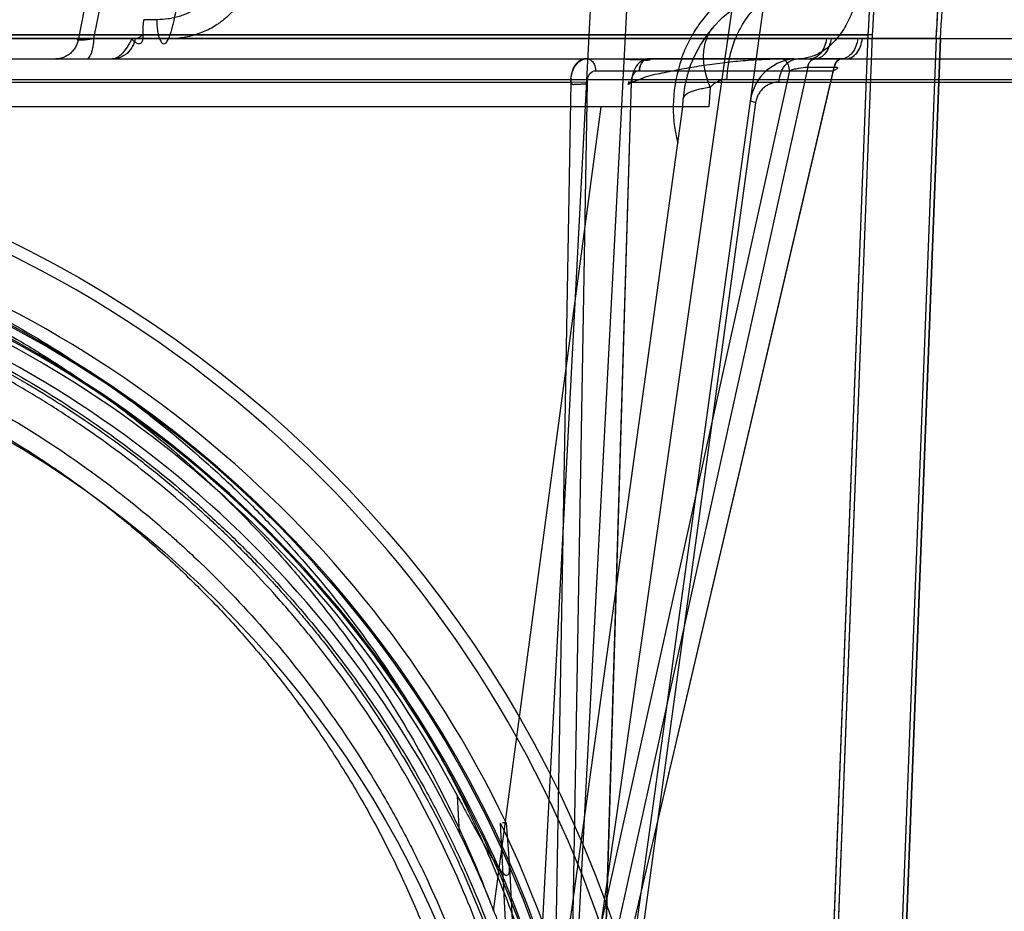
# Model space of a CAD drawing. Header units: millimetres. Extents: x 0 to 297, y 0 to 210.
# Tile 241 of 256: x 59.105 to 59.473, y 160.86 to 161.193. Entities that reach past the tile are written whole.
import ezdxf

# ---------------------------------------------------------------- set-up
doc = ezdxf.new("R2010")
doc.units = ezdxf.units.MM
doc.header["$LTSCALE"] = 16.335
doc.layers.get('0').update_dxf_attribs({"linetype": 'CONTINUOUS'})
for name, color, linetype in [('AXES_REF', 7, 'CONTINUOUS'), ('INTFCLR_1', 7, 'CONTINUOUS'), ('INTFCLR_144815', 7, 'CONTINUOUS'), ('INTFCLR_72935', 7, 'CONTINUOUS')]:
    doc.layers.add(name, color=color, linetype=linetype)

msp = doc.modelspace()

# ---------------------------------------------------------------- linework, layer by layer
at = {"color": 7, "linetype": 'Continuous'}
for radius in [8.7262453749, 8.7255, 8.6696226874]:
    msp.add_circle((57.5376079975, 154.4105885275), radius, dxfattribs=at)
msp.add_arc((57.5376079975, 154.4105885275), 8.64, 278.2771290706, 261.7228709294, dxfattribs=at)
at = {"layer": 'AXES_REF', "color": 9, "linetype": 'Continuous'}
msp.add_circle((57.5376079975, 154.4105885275), 7.9600610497, dxfattribs=at)
at = {"layer": 'INTFCLR_1', "color": 6, "linetype": 'Continuous'}
for p, q in [((58.3627530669, 161.1861563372), (59.4489661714, 161.1861563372)), ((58.3897173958, 161.1876055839), (59.4220018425, 161.1876055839)), ((59.4473813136, 161.1862412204), (59.4006694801, 159.9636060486)), ((59.448966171, 161.1861563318), (59.4022564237, 159.9635757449)), ((59.4093051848, 160.8552833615), (59.4220018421, 161.187605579)), ((59.4108909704, 160.855222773), (59.42358667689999, 161.1875200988)), ((59.4235883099, 161.1875628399), (59.4220002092, 161.1875628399)), ((59.4489657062, 161.1861441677), (59.447381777, 161.1862533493))]:
    msp.add_line(p, q, dxfattribs=at)
at = {"layer": 'INTFCLR_1', "color": 9, "linetype": 'Continuous'}
msp.add_circle((58.9058596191, 160.7015885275), 0.387, dxfattribs=at)
at = {"layer": 'INTFCLR_1', "color": 6, "linetype": 'Continuous'}
for radius, start, end in [(0.5189819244, 356.0148208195, 7.6295115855), (0.5173949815, 356.0073324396, 7.6295171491), (0.5428080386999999, 356.0547102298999, 0.4697326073), (0.5443949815, 356.0559919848, 0.4697326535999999)]:
    msp.add_arc((58.9058596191, 161.2235885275), radius, start, end, dxfattribs=at)
at = {"layer": 'INTFCLR_1', "color": 9, "linetype": 'Continuous'}
msp.add_open_spline([(58.7379176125, 161.0591581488), (58.7408178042, 161.0605701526), (58.7466749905, 161.0633315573), (58.7585568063, 161.068571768), (58.7798167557, 161.0769991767), (58.8049365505, 161.0847936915), (58.8274535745, 161.089915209), (58.8389200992, 161.0920562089), (58.8455443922, 161.0931585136), (58.8621307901, 161.0956942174), (58.8905392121, 161.098330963), (58.92410616, 161.0979077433), (58.945806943, 161.0959183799), (58.9558261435, 161.0946659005), (58.96249796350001, 161.0937420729), (58.9805603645, 161.0908760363), (59.0095354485, 161.0843243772), (59.0375796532, 161.0748678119), (59.0541693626, 161.0680729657), (59.060137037, 161.0654954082), (59.0689697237, 161.0615471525), (59.0875527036, 161.0525325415), (59.1147769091, 161.0367449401), (59.1401391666, 161.0185541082), (59.15560514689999, 161.0056942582), (59.1625430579, 160.9995692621), (59.16711178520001, 160.9954385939), (59.1793490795, 160.9839746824), (59.1981605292, 160.9641705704), (59.2206527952, 160.9356300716), (59.2371553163, 160.9102106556), (59.2475028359, 160.8915809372), (59.2531035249, 160.8806178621), (59.2612018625, 160.8638104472), (59.2719863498, 160.8376085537), (59.2812521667, 160.8072247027), (59.28589890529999, 160.7868364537), (59.2877929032, 160.7771742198), (59.28899199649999, 160.770628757), (59.2919756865, 160.7524356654), (59.2943359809, 160.7289164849), (59.29491906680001, 160.7052211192), (59.2947566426, 160.6932321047), (59.2945304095, 160.6863363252), (59.293749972, 160.6692523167), (59.2914735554, 160.6472006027), (59.2872460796, 160.6238154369), (59.2847125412, 160.6122969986), (59.2831447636, 160.6057581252), (59.2806926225, 160.5960678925), (59.2766082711, 160.5818039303), (59.2682515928, 160.5572458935), (59.2582500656, 160.5336045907), (59.248124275, 160.5137691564), (59.2419871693, 160.5027370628), (59.232506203, 160.4866068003), (59.2169788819, 160.4634186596), (59.1935181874, 160.4346278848), (59.1739777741, 160.4147868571), (59.16015012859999, 160.402319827), (59.1506731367, 160.3941779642), (59.13352691, 160.380487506), (59.1074281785, 160.3625788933), (59.0851747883, 160.3503287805), (59.0736768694, 160.3447250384)], degree=3, knots=[0, 0, 0, 0, 0.0078493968, 0.0157556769, 0.0315973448, 0.06348082, 0.0796255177, 0.0877696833, 0.09186257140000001, 0.09596636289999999, 0.128600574, 0.1611442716, 0.177500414, 0.1816059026, 0.1857145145, 0.1938901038, 0.2261064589, 0.2578609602, 0.2657731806, 0.2697286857, 0.2736790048, 0.2893160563, 0.3199691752, 0.350131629, 0.3651446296, 0.3688979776, 0.3726519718, 0.3801321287, 0.4097003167, 0.4390100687, 0.4684423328, 0.4833358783, 0.4908515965, 0.498396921, 0.52873346, 0.5596898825, 0.5755734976, 0.5795998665, 0.5836492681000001, 0.5917658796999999, 0.6244614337, 0.6410489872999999, 0.6494251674, 0.6536350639, 0.6578378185, 0.6910418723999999, 0.7074624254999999, 0.7156483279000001, 0.7197377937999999, 0.7238248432, 0.7399718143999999, 0.7558251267, 0.7869322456, 0.802323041, 0.8100025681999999, 0.8176490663, 0.8478512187, 0.8777971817, 0.9079026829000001, 0.9155006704, 0.9231007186, 0.93830313, 0.9688745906, 1, 1, 1, 1], dxfattribs=at)
at = {"layer": 'INTFCLR_144815', "color": 9, "linetype": 'Continuous'}
for p, q in [((59.3106967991, 160.7740740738), (59.47390707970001, 161.9152143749)), ((59.3164408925, 160.7167535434), (59.3982606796, 161.3096670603)), ((59.1308775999, 161.2055885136), (59.1270529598, 161.186180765)), ((59.132840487, 161.186180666), (59.1366311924, 161.2055885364)), ((59.1562823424, 161.1931998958), (59.1514987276, 161.1932078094)), ((59.1270525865, 161.1861806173), (59.4081178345, 161.1861789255)), ((59.1606306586, 161.1860770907), (59.1469671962, 161.1861059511)), ((59.40811765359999, 161.1861772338), (59.4180887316, 161.1861772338)), ((59.4180889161, 161.1861789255), (59.649652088, 161.1861806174)), ((58.156263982, 161.1785885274), (59.640762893, 161.1785885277)), ((59.4020891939, 161.1785873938), (59.400984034, 161.1785881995)), ((59.41210440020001, 161.1785873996), (59.4022524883, 161.1785873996)), ((59.4136622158, 161.1785885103), (59.4124753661, 161.1785874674)), ((59.3994096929, 161.1755115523), (59.3170385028, 160.8027074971)), ((59.3221316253, 160.8027074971), (59.40926160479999, 161.1755115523)), ((59.3993270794, 161.1755119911), (59.3994096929, 161.1755115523)), ((59.3994096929, 161.1755115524), (59.40926160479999, 161.1755115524)), ((59.40926160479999, 161.1755115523), (59.4093424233, 161.1755119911)), ((59.3925957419, 161.1741277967), (59.3108360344, 160.8040912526)), ((59.32020310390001, 161.1741277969), (59.4089942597, 161.1741277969)), ((59.3225110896, 160.8040912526), (59.4089942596, 161.1741277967)), ((58.3220727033, 161.1708503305), (59.489646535, 161.1708503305)), ((59.0583681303, 161.1699026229), (59.3108900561, 161.1699026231)), ((59.31089005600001, 161.169902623), (59.3040765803, 160.7771312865)), ((59.3108360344, 160.804091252), (59.3171633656, 161.1697848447)), ((59.3218540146, 160.7771312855), (59.3336475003, 161.1699026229)), ((59.3335064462, 161.1697848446), (59.3225110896, 160.8040912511)), ((59.3336475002, 161.1699026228), (59.4972828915, 161.169902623)), ((59.2821112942, 160.8600280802), (59.3223078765, 161.1605885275)), ((59.2987976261, 160.7698871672), (59.3527129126, 161.1605885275)), ((59.3799585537, 161.1621329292), (59.3192912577, 160.7171782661)), ((59.35271291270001, 161.1605885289), (59.352932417, 161.1637275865)), ((59.26930755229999, 160.8892798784), (59.26859763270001, 160.9031404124)), ((59.2879748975, 160.8766456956), (59.2899534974, 160.8380153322))]:
    msp.add_line(p, q, dxfattribs=at)
at = {"layer": 'INTFCLR_144815', "color": 6, "linetype": 'Continuous'}
for p, q in [((59.3063594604, 160.7102319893), (59.3393950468, 161.3405885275)), ((59.2928596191, 160.7105885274), (59.3230556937, 161.2867639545)), ((59.36301411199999, 161.1679200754), (59.3625014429, 161.1605885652)), ((59.362512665, 161.1605885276), (58.4492065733, 161.1605885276)), ((59.2875007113, 160.8384377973), (59.28470779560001, 160.8930246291)), ((59.2867949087, 160.8930354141), (59.2854031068, 160.8930303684)), ((59.2867949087, 160.8930354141), (59.28797649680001, 160.8766273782))]:
    msp.add_line(p, q, dxfattribs=at)
at = {"layer": 'INTFCLR_144815', "color": 7, "linetype": 'Continuous'}
msp.add_line((59.3171633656, 161.1697848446), (59.31089005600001, 161.1699026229), dxfattribs=at)
at = {"layer": 'INTFCLR_144815', "color": 9, "linetype": 'Continuous'}
msp.add_circle((58.9058596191, 160.7105885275), 0.4450735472, dxfattribs=at)
for centre, radius, start, end in [((59.397822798, 161.1605885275), 0.045, 90.0000000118, 176.0000000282), ((59.4024270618, 161.1605144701), 0.0532321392, 160.1517251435, 194.4239299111), ((59.39585899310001, 161.1605885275), 0.018, 90.0000000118, 172.1430251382), ((58.9058596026, 160.7106670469), 0.4405735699, 359.9897886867, 180.0102112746), ((58.9058596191, 160.7103828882), 0.417368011, 0.028230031, 179.9717699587), ((58.9058596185, 160.710636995), 0.4167396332, 359.9933364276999, 180.0066635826), ((58.9058596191, 160.7104614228), 0.4128686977, 0.0176390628, 179.9823609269), ((58.9058596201, 160.7107155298), 0.4122403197, 359.982348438, 180.0176515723)]:
    msp.add_arc(centre, radius, start, end, dxfattribs=at)
at = {"layer": 'INTFCLR_144815', "color": 6, "linetype": 'Continuous'}
for radius, start, end in [(0.4223717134, 25.5916832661, 76.2414276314), (0.4106763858, 27.9606619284, 73.2357535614), (0.405, 26.1813150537, 72.9936921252), (0.4204864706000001, 11.2877879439, 25.7133570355)]:
    msp.add_arc((58.9058596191, 160.7105885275), radius, start, end, dxfattribs=at)
at = {"layer": 'INTFCLR_144815', "color": 9, "linetype": 'Continuous'}
for points, knots in [([(59.1805379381, 161.2133384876), (59.1804450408, 161.2118451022), (59.1801171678, 161.2099821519), (59.17942506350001, 161.2078464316), (59.178887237, 161.2064546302), (59.1780763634, 161.2047842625), (59.1770936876, 161.2032179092), (59.1762141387, 161.2020379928), (59.1748178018, 161.2003591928), (59.1732073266, 161.1988661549), (59.17144627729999, 161.1975986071), (59.1702399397, 161.1968135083), (59.1680507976, 161.1955997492), (59.16571290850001, 161.1946848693), (59.1636569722, 161.1941093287), (59.1622746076, 161.1937795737), (59.15983033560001, 161.1933418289), (59.157700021, 161.1931997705), (59.1562823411, 161.1931998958)], [0, 0, 0, 0, 0.1289296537, 0.1611162, 0.1934411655, 0.2574289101, 0.32077298, 0.3524509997, 0.3841780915, 0.5088991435, 0.5399917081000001, 0.5711373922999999, 0.6328649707, 0.7554231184, 0.7861900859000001, 0.8168262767, 0.8778424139, 1, 1, 1, 1]), ([(59.1915390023, 161.2129218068), (59.1914167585, 161.2109312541), (59.19098464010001, 161.2084484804), (59.1900731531, 161.2055995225), (59.1893650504, 161.2037449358), (59.18830101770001, 161.2015190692), (59.18701224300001, 161.1994302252), (59.1858613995, 161.1978561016), (59.1840436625, 161.1956257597), (59.1819541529, 161.1936355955), (59.1796721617, 161.1919371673), (59.1781222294, 161.1908931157), (59.1753373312, 161.1892850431), (59.17236947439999, 161.1880580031), (59.16976973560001, 161.1872851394), (59.1680444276, 161.1868464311), (59.1650187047, 161.1862652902), (59.1623801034, 161.1860690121), (59.1606306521, 161.1860720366)], [0, 0, 0, 0, 0.1325722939, 0.1656406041, 0.1988322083, 0.2644668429, 0.3293102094, 0.3616739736, 0.3940313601, 0.5205489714, 0.5518642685, 0.5831243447, 0.6447215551, 0.7654028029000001, 0.7953384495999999, 0.825007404, 0.8837041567, 1, 1, 1, 1]), ([(59.1648132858, 161.2130558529), (59.1647587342, 161.2087717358), (59.1642163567, 161.2005319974), (59.1625298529, 161.1914984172), (59.16095324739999, 161.1869058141), (59.1606306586, 161.1860770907)], [0, 0, 0, 0, 0.4689811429, 0.9026569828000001, 1, 1, 1, 1]), ([(59.3522367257, 161.1785885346), (59.3524513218, 161.1791854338), (59.3530748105, 161.180827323), (59.3542225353, 161.1834547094), (59.3562310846, 161.1873651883), (59.3585606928, 161.1910376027), (59.3611724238, 161.194432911), (59.3639031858, 161.1975868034), (59.3675726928, 161.2011481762), (59.3715567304, 161.2042395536), (59.3748672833, 161.2063934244), (59.3781930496, 161.2083171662), (59.3840850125, 161.2111340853), (59.3903182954, 161.2130221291), (59.3957089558, 161.2139477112), (59.3992679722, 161.2143804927), (59.4019486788, 161.2145077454), (59.4037293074, 161.2145099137)], [0, 0, 0, 0, 0.0284645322, 0.0787984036, 0.1285671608, 0.2256500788, 0.273394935, 0.320708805, 0.412764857, 0.5023490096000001, 0.5465190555, 0.5899295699, 0.6746804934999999, 0.8391693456, 0.8798035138, 0.9200937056, 1, 1, 1, 1]), ([(59.4193907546, 161.2142743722), (59.4193877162, 161.2137417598), (59.4193659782, 161.2126680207), (59.4192581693, 161.2104932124), (59.4189964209, 161.2077346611), (59.4184694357, 161.204411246), (59.4174709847, 161.2000092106), (59.41568299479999, 161.1947404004), (59.4126830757, 161.1890599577), (59.4089707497, 161.1843951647), (59.4047611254, 161.1810075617), (59.4003286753, 161.1790212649), (59.3972934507, 161.1785885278), (59.3958589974, 161.1785885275)], [0, 0, 0, 0, 0.0340774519, 0.0687006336, 0.1393008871, 0.2112464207, 0.2838353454, 0.4279363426, 0.5658356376, 0.6928549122, 0.8067642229, 0.908222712, 1, 1, 1, 1]), ([(59.3692638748, 161.1708489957), (59.3693235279, 161.1729916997), (59.36975591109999, 161.1773660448), (59.3713840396, 161.1838283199), (59.374065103, 161.1900184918), (59.3777420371, 161.195542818), (59.38223911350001, 161.2000506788), (59.3872835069, 161.2032955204), (59.3925438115, 161.2051808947), (59.3961111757, 161.2055885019), (59.39782262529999, 161.2055885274)], [0, 0, 0, 0, 0.1297853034, 0.2650928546, 0.4019477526, 0.5362419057, 0.6645323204, 0.7847508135, 0.8963762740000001, 1, 1, 1, 1]), ([(59.15628233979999, 161.1931998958), (59.1562812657, 161.192486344), (59.1563311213, 161.1910142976), (59.1565760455, 161.1888441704), (59.1570146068, 161.1868216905), (59.157619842, 161.1852941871), (59.1583869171, 161.1842046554), (59.1594938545, 161.1841935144), (59.1601653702, 161.1850372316), (59.16048044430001, 161.1856870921), (59.1606306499, 161.1860703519)], [0, 0, 0, 0, 0.1721743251, 0.354790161, 0.5274682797, 0.6664777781, 0.7585614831, 0.8224977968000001, 0.9006740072, 1, 1, 1, 1]), ([(59.3630028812, 161.1679183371), (59.3621287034, 161.1700557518), (59.3607972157, 161.1743291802), (59.3602843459, 161.1807323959), (59.3614744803, 161.1864900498), (59.3634424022, 161.1896746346), (59.3646138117, 161.1909556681)], [0, 0, 0, 0, 0.2853258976, 0.5489449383, 0.7855214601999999, 1, 1, 1, 1]), ([(59.1270525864, 161.1861806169), (59.1269003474, 161.1851754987), (59.1264107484, 161.1836645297), (59.1252798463, 161.1818964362), (59.1241781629, 161.1807104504), (59.1228859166, 161.1797554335), (59.1210466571, 161.1788642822), (59.119529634, 161.1785885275), (59.11855180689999, 161.1785885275)], [0, 0, 0, 0, 0.2463777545, 0.3759648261, 0.5067075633, 0.6363927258, 0.7630148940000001, 1, 1, 1, 1]), ([(59.1270525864, 161.1861806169), (59.1269147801, 161.1861168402), (59.1267116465, 161.1860706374), (59.12654370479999, 161.185750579), (59.1269239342, 161.1856575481), (59.1273387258, 161.185629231), (59.1280315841, 161.1856374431), (59.1288441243, 161.1856900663), (59.1299188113, 161.1857889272), (59.1312656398, 161.1859522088), (59.132297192, 161.1860982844), (59.13284064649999, 161.1861806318)], [0, 0, 0, 0, 0.06582196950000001, 0.08982130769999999, 0.1233238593, 0.1915273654, 0.295512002, 0.4113166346, 0.5486025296, 0.7617393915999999, 1, 1, 1, 1]), ([(59.1301279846, 161.1785885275), (59.1304808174, 161.1785885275), (59.1313552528, 161.1792639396), (59.1318659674, 161.1805434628), (59.13229606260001, 161.1819708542), (59.1326523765, 161.1837812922), (59.1327937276, 161.1852099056), (59.13284064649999, 161.1861806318)], [0, 0, 0, 0, 0.125452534, 0.344541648, 0.4909950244, 0.6544475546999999, 1, 1, 1, 1]), ([(59.1482296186, 161.1861806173), (59.1480773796, 161.1851754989), (59.14742197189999, 161.1831481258), (59.1454655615, 161.1806099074), (59.1431640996, 161.1792106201), (59.1411917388, 161.1786758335), (59.1402078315, 161.1785885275), (59.139728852, 161.1785885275)], [0, 0, 0, 0, 0.2466825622, 0.5062728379, 0.7617840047, 0.8837714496, 1, 1, 1, 1]), ([(59.14696708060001, 161.1861026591), (59.1466954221, 161.1855507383), (59.1461379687, 161.1844765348), (59.1450599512, 161.1826706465), (59.14386806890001, 161.1810336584), (59.14257862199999, 161.1797744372), (59.1413326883, 161.1789118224), (59.140345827, 161.1785885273), (59.139728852, 161.1785885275)], [0, 0, 0, 0, 0.1700148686, 0.3342650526, 0.5811035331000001, 0.7274258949, 0.8294819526, 1, 1, 1, 1]), ([(59.1482296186, 161.1861806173), (59.1487007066, 161.1861806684), (59.14985356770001, 161.1865552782), (59.15073292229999, 161.1873398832), (59.1512058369, 161.1878390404)], [0, 0, 0, 0, 0.4065670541, 1, 1, 1, 1]), ([(59.4063675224, 161.1861806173), (59.4062624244, 161.1851945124), (59.4058355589, 161.183264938), (59.4045270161, 161.1807543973), (59.4026364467, 161.1790144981), (59.40108491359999, 161.1785885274), (59.4003858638, 161.1785885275)], [0, 0, 0, 0, 0.2841719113, 0.560120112, 0.7996850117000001, 1, 1, 1, 1]), ([(59.4081176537, 161.1861772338), (59.4080138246, 161.1852050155), (59.4075946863, 161.1833018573), (59.40631416, 161.1808174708), (59.4044684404, 161.1790746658), (59.4029459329, 161.1786103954), (59.4022524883, 161.1785873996)], [0, 0, 0, 0, 0.2833876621, 0.5588076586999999, 0.7989032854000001, 1, 1, 1, 1]), ([(59.41808873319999, 161.1861772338), (59.4179824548, 161.1852042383), (59.4175529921, 161.1832969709), (59.4162424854, 161.1808097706), (59.4143563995, 161.179070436), (59.4128106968, 161.1786103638), (59.4121044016, 161.1785873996)], [0, 0, 0, 0, 0.2814276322, 0.5559218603, 0.7968128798, 1, 1, 1, 1]), ([(59.41366256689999, 161.1785885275), (59.4143792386, 161.1785885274), (59.4159620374, 161.1790090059), (59.4179075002, 161.1807436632), (59.41925653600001, 161.1832582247), (59.4196967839, 161.1851934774), (59.4198048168, 161.1861806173)], [0, 0, 0, 0, 0.2031558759, 0.4438233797, 0.7185033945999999, 1, 1, 1, 1]), ([(59.3169121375, 161.1785885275), (59.31755673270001, 161.1785885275), (59.3187463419, 161.1780467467), (59.3199046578, 161.1763579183), (59.3201977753, 161.174962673), (59.32020310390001, 161.1741277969)], [0, 0, 0, 0, 0.3200486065, 0.585466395, 1, 1, 1, 1]), ([(59.3887477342, 161.1699026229), (59.3887778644, 161.1709939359), (59.38906378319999, 161.1726583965), (59.3899429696, 161.1746951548), (59.3908584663, 161.176076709), (59.3919781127, 161.177203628), (59.3932342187, 161.1780150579), (59.3945442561, 161.1784865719), (59.395432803, 161.1785885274), (59.39585899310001, 161.1785885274)], [0, 0, 0, 0, 0.2650255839, 0.4021141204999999, 0.5365566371, 0.6648897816, 0.7850483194, 0.8965390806, 1, 1, 1, 1]), ([(59.3925957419, 161.1741277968), (59.3925922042, 161.1746820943), (59.3924351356, 161.175801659), (59.3917438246, 161.1772886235), (59.3906424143, 161.1783349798), (59.3897199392, 161.1785885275), (59.3893047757, 161.1785885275)], [0, 0, 0, 0, 0.2736051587, 0.5500369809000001, 0.7950765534, 1, 1, 1, 1]), ([(59.4020891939, 161.1785873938), (59.40180520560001, 161.1785778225), (59.4011658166, 161.1784109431), (59.4003297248, 161.1777426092), (59.3996828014, 161.1767278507), (59.3994193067, 161.175929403), (59.3993270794, 161.1755119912)], [0, 0, 0, 0, 0.1930396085, 0.4342256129, 0.709588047, 1, 1, 1, 1]), ([(59.3994096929, 161.1755115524), (59.39950296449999, 161.175921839), (59.3997735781, 161.1767099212), (59.4005630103, 161.1779631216), (59.401597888, 161.1785659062), (59.4022524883, 161.1785873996)], [0, 0, 0, 0, 0.2846644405, 0.5568873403, 1, 1, 1, 1]), ([(59.412285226, 161.1785885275), (59.4118700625, 161.1785885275), (59.41094758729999, 161.1783349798), (59.409846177, 161.1772886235), (59.409154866, 161.175801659), (59.4089977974, 161.1746820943), (59.4089942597, 161.1741277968)], [0, 0, 0, 0, 0.2049234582, 0.4499630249, 0.7263948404, 1, 1, 1, 1]), ([(59.41210440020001, 161.1785873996), (59.4114497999, 161.1785659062), (59.4104149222, 161.1779631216), (59.40962549, 161.1767099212), (59.4093548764, 161.175921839), (59.40926160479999, 161.1755115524)], [0, 0, 0, 0, 0.4431126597, 0.7153355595, 1, 1, 1, 1]), ([(59.4122641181, 161.1785874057), (59.41159499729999, 161.178566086), (59.4105362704, 161.1779727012), (59.4097174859, 161.1767133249), (59.4094384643, 161.1759229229), (59.4093424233, 161.1755119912)], [0, 0, 0, 0, 0.4471117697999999, 0.7181555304, 1, 1, 1, 1]), ([(59.3925957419, 161.1741277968), (59.3931097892, 161.1743359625), (59.3942362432, 161.174702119), (59.3964687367, 161.1752422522), (59.3982092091, 161.1755122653), (59.3993270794, 161.1755119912)], [0, 0, 0, 0, 0.2412179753, 0.51379011, 1, 1, 1, 1]), ([(59.4093424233, 161.1755119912), (59.4095250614, 161.1755119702), (59.4098457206, 161.175501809), (59.4102287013, 161.1754329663), (59.410515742, 161.1753263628), (59.4105958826, 161.174932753), (59.4098605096, 161.1745310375), (59.409371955, 161.1742797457), (59.4089942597, 161.1741277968)], [0, 0, 0, 0, 0.1693081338, 0.2927233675, 0.37142196, 0.4259901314, 0.6225990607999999, 1, 1, 1, 1]), ([(59.3171633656, 161.1697848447), (59.3171529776, 161.1699903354), (59.31717301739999, 161.1706653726), (59.31736861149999, 161.1718205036), (59.3180946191, 161.1734142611), (59.31941848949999, 161.1741989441), (59.32020310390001, 161.1741277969)], [0, 0, 0, 0, 0.1056673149, 0.3462773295, 0.5953972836, 1, 1, 1, 1]), ([(59.3366016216, 161.1741277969), (59.3360168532, 161.1741808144), (59.3349156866, 161.173756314), (59.333753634, 161.1721339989), (59.3334718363, 161.1707039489), (59.3335064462, 161.1697848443)], [0, 0, 0, 0, 0.2987898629, 0.5319665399, 1, 1, 1, 1]), ([(59.3692638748, 161.1708489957), (59.3687236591, 161.1708475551), (59.3676224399, 161.1707349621), (59.36613785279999, 161.1702627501), (59.364518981, 161.1693954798), (59.3635380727, 161.1685467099), (59.3630028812, 161.1679183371)], [0, 0, 0, 0, 0.2277917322, 0.4631844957, 0.6519571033, 1, 1, 1, 1]), ([(59.3887477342, 161.1699026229), (59.388312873, 161.1699021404), (59.3874349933, 161.1698374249), (59.3861286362, 161.1695367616), (59.3848308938, 161.1690208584), (59.3835614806, 161.1682574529), (59.3823502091, 161.167212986), (59.3813645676, 161.1659739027), (59.38061725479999, 161.1646039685), (59.3801742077, 161.1633366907), (59.3800063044, 161.162486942), (59.3799585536, 161.1621329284)], [0, 0, 0, 0, 0.1020153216, 0.2056011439, 0.3133269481, 0.4282884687, 0.5514989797, 0.686601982, 0.7973073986, 0.9161988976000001, 1, 1, 1, 1]), ([(59.3799585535, 161.1621329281), (59.3794634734, 161.1622721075), (59.3789236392, 161.1624625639), (59.3779994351, 161.1628423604), (59.37802796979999, 161.163049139)], [0, 0, 0, 0, 0.7112927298, 1, 1, 1, 1]), ([(58.90585959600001, 161.1311261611), (58.9122089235, 161.1311260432), (58.92166828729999, 161.1309002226), (58.9342217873, 161.1301529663), (58.9527310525, 161.1286159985), (58.9801749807, 161.1247208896), (59.01596447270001, 161.1162217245), (59.044921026, 161.1064839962), (59.0646649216, 161.0983091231), (59.0758183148, 161.0932389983), (59.09228561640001, 161.0852962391), (59.1161589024, 161.0720742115), (59.1461885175, 161.0517546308), (59.16958565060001, 161.0327185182), (59.18506603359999, 161.0183338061), (59.1936776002, 161.0097866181), (59.2062981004, 160.9966975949), (59.2241321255, 160.9760549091), (59.2454814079, 160.9465131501), (59.2595654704, 160.9229779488), (59.26813967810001, 160.9067150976), (59.2736630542, 160.8956611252), (59.2826908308, 160.8760129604), (59.29376639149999, 160.847078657), (59.304064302, 160.8111242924), (59.3088391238, 160.7865324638), (59.3106967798, 160.7740740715)], [0, 0, 0, 0, 0.0323899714, 0.0482450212, 0.0641481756, 0.1271321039, 0.1894167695, 0.2515535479, 0.2827426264, 0.2983963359, 0.3140475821, 0.3760051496, 0.4373985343, 0.4987868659, 0.5296594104, 0.5451698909, 0.5606765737, 0.6224102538, 0.6841298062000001, 0.7463992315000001, 0.762125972, 0.7779128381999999, 0.8094313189, 0.8724013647, 0.9357430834, 1, 1, 1, 1]), ([(58.9058596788, 161.1276956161), (58.9172939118, 161.1276957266), (58.9316781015, 161.12706142), (58.94891274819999, 161.1253427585), (58.9605954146, 161.123910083), (58.9751195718, 161.1216260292), (58.98950917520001, 161.1186925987), (59.0009085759, 161.1159654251), (59.0177350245, 161.1115390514), (59.0423775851, 161.103574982), (59.0739830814, 161.0902150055), (59.0991356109, 161.0769297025), (59.1160727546, 161.0665482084), (59.125562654, 161.060306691), (59.1394994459, 161.0507110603), (59.1595404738, 161.0353028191), (59.1844237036, 161.0126584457), (59.20162054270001, 160.9942159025), (59.2124630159, 160.9813310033), (59.2195520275, 160.9725481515), (59.2314719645, 160.9568174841), (59.24713335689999, 160.9333012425), (59.2636770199, 160.9035053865), (59.2748914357, 160.8787963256), (59.2806085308, 160.8640780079), (59.2821107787, 160.8600295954)], [0, 0, 0, 0, 0.0698004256, 0.0877350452, 0.1057297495, 0.1416451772, 0.1774555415, 0.1953459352, 0.2131908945, 0.2836630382, 0.3532035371, 0.4224112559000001, 0.4570776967, 0.4744417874, 0.491743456, 0.5603667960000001, 0.6285552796, 0.6969118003, 0.7141031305, 0.7313510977, 0.7658071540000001, 0.834557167, 0.9036230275, 0.9736398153, 1, 1, 1, 1]), ([(58.5097211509, 160.7714961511), (58.5115422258, 160.7834544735), (58.5162394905, 160.8071189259), (58.5247170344, 160.8360228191), (58.5319538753, 160.8557225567), (58.5364543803, 160.8668161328), (58.5435037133, 160.8831411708), (58.55533479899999, 160.9068686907), (58.5737425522, 160.9368941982), (58.5911662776, 160.9604394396), (58.6044204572, 160.9760926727), (58.6123091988, 160.9848106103), (58.6243827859, 160.9975782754), (58.6435103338, 161.0157104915), (58.6710893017, 161.0376146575), (58.69321037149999, 161.0522104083), (58.7085406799, 161.0611488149), (58.71893820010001, 161.0669042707), (58.7374487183, 161.0763578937), (58.7648440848, 161.0881141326), (58.7904089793, 161.0964679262), (58.8078219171, 161.1010912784), (58.81958838, 161.103931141), (58.8402870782, 161.1081846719), (58.8701938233, 161.1122371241), (58.9003486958, 161.1135672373), (58.9214908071, 161.1130603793), (58.9336200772, 161.1123540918), (58.9517334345, 161.11088255), (58.9785854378, 161.1071547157), (59.01360948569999, 161.099018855), (59.041955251, 161.0896945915), (59.0612876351, 161.0818634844), (59.0722050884, 161.0770081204), (59.08831151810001, 161.0694074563), (59.1116591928, 161.0567584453), (59.1410451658, 161.0373068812), (59.1639508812, 161.0190758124), (59.1791089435, 161.0052947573), (59.187536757, 160.9971102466), (59.1998755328, 160.9845890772), (59.2173126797, 160.9648433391), (59.2382009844, 160.9365650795), (59.2519889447, 160.9140222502), (59.260380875, 160.8984462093), (59.2657822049, 160.8878677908), (59.27460745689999, 160.8690717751), (59.2854379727, 160.8413852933), (59.2955106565, 160.8069704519), (59.3001813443, 160.7834230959), (59.3019980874, 160.7714961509)], [0, 0, 0, 0, 0.0318457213, 0.0634185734, 0.0791931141, 0.0870815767, 0.094933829, 0.1260061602, 0.1567815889, 0.1875451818, 0.2030139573, 0.210765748, 0.2184960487, 0.2492749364, 0.2800521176, 0.3111084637, 0.3189436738, 0.3267698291, 0.3423932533, 0.3736478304, 0.40514581, 0.4130942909, 0.4210773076, 0.4370099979, 0.4687094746, 0.5004174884, 0.5163608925, 0.5243692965, 0.5324013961, 0.5642032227, 0.5956284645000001, 0.6269453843, 0.6426486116, 0.6505262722, 0.6583992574, 0.6895346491, 0.72033006, 0.7510658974, 0.7665005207, 0.7742492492, 0.7819920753, 0.8127794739, 0.8435012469, 0.8744409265, 0.8822471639, 0.8900796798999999, 0.905708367, 0.9368993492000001, 0.9682376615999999, 1, 1, 1, 1]), ([(59.2909221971, 160.8072384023), (59.2887161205, 160.8161493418), (59.2854274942, 160.8277168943), (59.28073400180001, 160.8417945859), (59.27694843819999, 160.8523967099), (59.2698329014, 160.8705044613), (59.2581799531, 160.8954761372), (59.2419011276, 160.9239871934), (59.2264964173, 160.9464774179), (59.21477559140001, 160.9615177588), (59.20780087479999, 160.9699201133), (59.19712011, 160.9822616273), (59.1801761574, 160.9999258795), (59.1556780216, 161.0215957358), (59.1359626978, 161.0363281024), (59.1222517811, 161.045504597), (59.1129046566, 161.0514804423), (59.0962128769, 161.0614250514), (59.0714313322, 161.0741453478), (59.0403065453, 161.086930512), (59.0160511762, 161.0945477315), (58.9994859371, 161.0987829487), (58.98825604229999, 161.1013940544), (58.9740807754, 161.1042024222), (58.9597759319, 161.1063886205), (58.94826917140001, 161.1077600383), (58.9310580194, 161.1094280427), (58.9052106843, 161.11051253), (58.8707874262, 161.1089533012), (58.84516639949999, 161.105541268), (58.8282186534, 161.1023350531), (58.8169880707, 161.0999545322), (58.7977118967, 161.0952066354), (58.7708989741, 161.0867378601), (58.7399471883, 161.0739841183), (58.7152566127, 161.061286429), (58.6997936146, 161.0520604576), (58.6927636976, 161.0476118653), (58.688117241, 161.0446027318), (58.67558905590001, 161.036207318), (58.6559208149, 161.0214953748), (58.6314835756, 160.9998657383), (58.6126942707, 160.9802731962), (58.6003984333, 160.9657673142), (58.5936039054, 160.9572321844), (58.5836885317, 160.9442374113), (58.56981404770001, 160.9239824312), (58.5535216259, 160.8954437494), (58.54186155, 160.8704483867), (58.5347448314, 160.8523279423), (58.53096309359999, 160.841730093), (58.5262802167, 160.827677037), (58.5229993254, 160.816133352), (58.5207972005, 160.8072388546)], [0, 0, 0, 0, 0.0260933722, 0.0341459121, 0.0421792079, 0.0580898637, 0.08943313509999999, 0.1204101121, 0.1513108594, 0.1668239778, 0.1745963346, 0.1823477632, 0.2132152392, 0.244081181, 0.2752183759, 0.2830803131, 0.2909751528, 0.3067500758, 0.3382935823, 0.3700502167, 0.4022856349, 0.4104553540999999, 0.4186483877, 0.4350547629, 0.4515167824, 0.4597669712, 0.4679907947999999, 0.50066556, 0.5331935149, 0.5658225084, 0.5740275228, 0.5822189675, 0.5984510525, 0.6304407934, 0.6620376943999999, 0.6934977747, 0.7092581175, 0.7132052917, 0.7171442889, 0.7249927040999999, 0.7560706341, 0.7868683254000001, 0.8176571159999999, 0.8331371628, 0.8409068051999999, 0.8486637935, 0.8795968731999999, 0.9106030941, 0.9419732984, 0.957896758, 0.9659251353, 0.9739546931, 1, 1, 1, 1])]:
    msp.add_open_spline(points, degree=3, knots=knots, dxfattribs=at)
at = {"layer": 'INTFCLR_144815', "color": 6, "linetype": 'Continuous'}
for points, knots in [([(59.1512058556, 161.1878390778), (59.1511619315, 161.1885039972), (59.15115556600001, 161.189537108), (59.1512333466, 161.1909430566), (59.15133978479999, 161.1920671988), (59.15144079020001, 161.1928249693), (59.15149872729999, 161.1932078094)], [0, 0, 0, 0, 0.3711935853, 0.5742653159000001, 0.784314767, 1, 1, 1, 1]), ([(59.14696708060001, 161.1861026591), (59.1471451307, 161.1856143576), (59.1480476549, 161.185084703), (59.1491086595, 161.1841035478), (59.1506746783, 161.184377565), (59.1512149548, 161.1859992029), (59.1512547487, 161.187098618), (59.1512058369, 161.1878390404)], [0, 0, 0, 0, 0.2045520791, 0.3763574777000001, 0.5605423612, 0.7079653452, 1, 1, 1, 1]), ([(58.9058596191, 161.1122532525), (58.912326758, 161.1122532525), (58.92525057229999, 161.1119381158), (58.9446015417, 161.110521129), (58.9638582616, 161.1081634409), (58.9830348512, 161.1048598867), (59.0021171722, 161.1006026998), (59.0211026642, 161.0953732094), (59.0399576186, 161.089158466), (59.05865287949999, 161.0819417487), (59.0765876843, 161.0739554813), (59.0929703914, 161.0656817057), (59.1072248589, 161.0576846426), (59.119437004, 161.0502074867), (59.1299868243, 161.0432515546), (59.1391496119, 161.0368127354), (59.1471458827, 161.0308725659), (59.1541415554, 161.0254166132), (59.1602802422, 161.0204195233), (59.165686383, 161.0158482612), (59.1704471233, 161.0116843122), (59.17464046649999, 161.0079049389), (59.1783429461, 161.0044777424), (59.1816328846, 161.0013588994), (59.1845706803, 160.9985134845), (59.1872097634, 160.995907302), (59.1895845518, 160.9935204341), (59.1918374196, 160.9912195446), (59.1941518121, 160.9888183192), (59.1967184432, 160.9861086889), (59.199605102, 160.9830000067), (59.2028370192, 160.9794399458), (59.2063954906, 160.9754186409), (59.2100479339, 160.9711716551), (59.2137446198, 160.9667474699), (59.21751420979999, 160.96210377), (59.2216059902, 160.9568998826), (59.2261048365, 160.9509686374), (59.2310727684, 160.9441445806), (59.2365371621, 160.9362749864), (59.2425200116, 160.9271743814), (59.2490090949, 160.9166565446), (59.2560037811, 160.904443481), (59.2634755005, 160.890193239), (59.27127981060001, 160.8736280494), (59.2788572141, 160.8552924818), (59.2857052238, 160.8359829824), (59.2915098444, 160.8165434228), (59.29626817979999, 160.7971162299), (59.2987813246, 160.7841196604), (59.2998691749, 160.7776522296)], [0, 0, 0, 0, 0.0345251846, 0.0689826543, 0.1035440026, 0.138054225, 0.1728250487, 0.2078784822, 0.2431411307, 0.2787664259, 0.3148172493, 0.347905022, 0.3767116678, 0.4020494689, 0.4243335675, 0.4441618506, 0.4618276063, 0.4775066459, 0.4915200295, 0.5040819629, 0.5153003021, 0.5252839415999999, 0.5342179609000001, 0.5422336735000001, 0.5494847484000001, 0.5560515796, 0.5620342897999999, 0.5674595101, 0.5732424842, 0.5798382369, 0.5873840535, 0.5958895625, 0.6055067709, 0.6160496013, 0.6257925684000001, 0.6362843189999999, 0.6479789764, 0.6611317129, 0.67602449, 0.693037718, 0.7122740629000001, 0.7341600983, 0.7590040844, 0.7873951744, 0.8200362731, 0.8567275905, 0.8932629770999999, 0.9293648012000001, 0.9649882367, 1, 1, 1, 1]), ([(58.9058596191, 161.0911689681), (58.9115974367, 161.0911689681), (58.923086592, 161.090905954), (58.9403108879, 161.0897205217), (58.9575303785, 161.0877372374), (58.9747403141, 161.0849449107), (58.9919346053, 161.081327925), (59.00910303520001, 161.0768668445), (59.0262305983, 161.0715389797), (59.043297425, 161.0653188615), (59.0602770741, 161.0581792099), (59.0771356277, 161.0500922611), (59.0938297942, 161.0410317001), (59.1103061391, 161.030974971), (59.1264988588, 161.0199070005), (59.14233124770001, 161.007822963), (59.15771241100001, 160.9947348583), (59.1725398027, 160.9806764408), (59.1867024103, 160.9657081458), (59.2000865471, 160.9499196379), (59.212583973, 160.9334293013), (59.2240994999, 160.9163815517), (59.2345610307, 160.8989360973), (59.2439267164, 160.8812533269), (59.2521859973, 160.8634823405), (59.2593577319, 160.8457468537), (59.2654831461, 160.8281407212), (59.2706176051, 160.8107256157), (59.27482274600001, 160.7935335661), (59.2781596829, 160.776572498), (59.2806844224, 160.7598303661), (59.2824447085, 160.7432789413), (59.2834773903, 160.7268869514), (59.2836990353, 160.7160034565), (59.2836946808, 160.7105885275)], [0, 0, 0, 0, 0.0288942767, 0.0578478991, 0.0869136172, 0.1161495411, 0.1456150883, 0.17536286, 0.2054436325, 0.2359079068, 0.2668019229, 0.2981636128, 0.3300272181, 0.3624129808, 0.3953267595, 0.4287535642, 0.4626639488, 0.496980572, 0.5315970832, 0.5663822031, 0.6011593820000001, 0.6357401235, 0.6699302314, 0.7035466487, 0.7364587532, 0.7685700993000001, 0.7998436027, 0.8302944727, 0.8599662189, 0.8889391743, 0.9173142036, 0.9452012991, 0.9727317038, 1, 1, 1, 1]), ([(59.26859763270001, 160.9031404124), (59.2691682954, 160.902065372), (59.2702973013, 160.8999458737), (59.2719661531, 160.8968369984), (59.2735676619, 160.8938803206), (59.275076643, 160.8911244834), (59.276476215, 160.8886018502), (59.2777568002, 160.8863300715), (59.27891466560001, 160.8843146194), (59.2799514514, 160.8825497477), (59.280873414, 160.8810204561), (59.281689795, 160.8797057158), (59.2824105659, 160.8785837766), (59.28320037, 160.8773987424), (59.2840221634, 160.876243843), (59.2849476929, 160.8750443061), (59.2857955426, 160.8741985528), (59.2867525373, 160.873223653), (59.2881205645, 160.8740487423), (59.2879877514, 160.8754105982), (59.2880028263, 160.87625262), (59.2879748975, 160.8766456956)], [0, 0, 0, 0, 0.09433202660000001, 0.1861226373, 0.2734730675, 0.3549448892, 0.4296350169, 0.4970625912, 0.557063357, 0.6097824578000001, 0.6557011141, 0.6954631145, 0.7297155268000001, 0.7590737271, 0.8057454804, 0.8399982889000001, 0.8750581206, 0.9025411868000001, 0.9331438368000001, 0.9694580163, 1, 1, 1, 1]), ([(59.26930755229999, 160.8892798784), (59.2699328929, 160.8880079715), (59.2711035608, 160.8855921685), (59.2727317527, 160.8821428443), (59.2741564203, 160.8790469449), (59.27543083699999, 160.8762191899), (59.276659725, 160.8734304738), (59.2778704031, 160.8706271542), (59.2790310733, 160.8678775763), (59.2800614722, 160.8653879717), (59.2809539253, 160.86318568), (59.2817742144, 160.8611259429), (59.2825926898, 160.8590413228), (59.2834677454, 160.8567690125), (59.2844126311, 160.8542633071), (59.2853697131, 160.8516702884), (59.2862636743, 160.8491841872), (59.287040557, 160.8469787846), (59.2876971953, 160.845070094), (59.288263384, 160.843412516), (59.2887019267, 160.8420340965), (59.2892505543, 160.8405414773), (59.28926060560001, 160.839621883), (59.29032739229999, 160.8379512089), (59.2899534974, 160.8380153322)], [0, 0, 0, 0, 0.0768588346, 0.1455725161, 0.2068392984, 0.2616648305, 0.3137686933, 0.3720969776, 0.4272532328, 0.4756121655, 0.5182089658, 0.55611205, 0.5958394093, 0.6396548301, 0.6881551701, 0.7410600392, 0.7895340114, 0.831443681, 0.8677908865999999, 0.8991928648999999, 0.9258301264, 0.9479722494, 0.9794283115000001, 1, 1, 1, 1])]:
    msp.add_open_spline(points, degree=3, knots=knots, dxfattribs=at)
at = {"layer": 'INTFCLR_144815', "color": 7, "linetype": 'Continuous'}
for points, knots in [([(59.3169121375, 161.1785885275), (59.31652976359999, 161.1786237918), (59.315742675, 161.1785857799), (59.3146107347, 161.1781877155), (59.3135739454, 161.1774801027), (59.3126723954, 161.1765001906), (59.31192917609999, 161.175288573), (59.31137120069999, 161.1738953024), (59.3110408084, 161.1724870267), (59.310900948, 161.1711429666), (59.3108701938, 161.170313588), (59.3108900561, 161.169902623)], [0, 0, 0, 0, 0.097231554, 0.1963216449, 0.3001036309, 0.4119249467, 0.5310081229, 0.6580861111, 0.7903964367, 0.8958183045, 1, 1, 1, 1]), ([(59.3108900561, 161.1699026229), (59.3108979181, 161.1702900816), (59.3109469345, 161.1710585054), (59.311120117, 161.1721903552), (59.3113899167, 161.1732806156), (59.311753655, 161.1743134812), (59.3123372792, 161.1755493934), (59.3132391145, 161.1768548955), (59.3147689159, 161.1781656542), (59.31613420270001, 161.1785885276), (59.3169121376, 161.1785885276)], [0, 0, 0, 0, 0.1004920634, 0.1993628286, 0.2965367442, 0.3913236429, 0.4827974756, 0.6505404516, 0.7982747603, 1, 1, 1, 1]), ([(59.3941870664, 161.1785885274), (59.3919924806, 161.1785885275), (59.3846633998, 161.1785807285), (59.3712947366, 161.1785710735), (59.3573721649, 161.1785536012), (59.3474453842, 161.1785359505), (59.3424865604, 161.1785240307), (59.338918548, 161.1785136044), (59.3351900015, 161.1784979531), (59.3334951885, 161.1784827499), (59.3313123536, 161.1784573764), (59.333310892, 161.178347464), (59.33466158, 161.1783735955), (59.3369858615, 161.1783091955), (59.3384766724, 161.1783021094), (59.3396417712, 161.1782121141), (59.3401319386, 161.1782525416), (59.3405393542, 161.1781258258), (59.3400879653, 161.1780732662), (59.33979340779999, 161.1780337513), (59.3392161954, 161.1779810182), (59.3386337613, 161.1779259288), (59.3380948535, 161.1778630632), (59.3370186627, 161.1777287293), (59.3376823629, 161.1773135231), (59.3374697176, 161.1768684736), (59.3369175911, 161.1764355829), (59.33674704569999, 161.1753459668), (59.3366042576, 161.1745408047), (59.3366016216, 161.1741277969)], [0, 0, 0, 0, 0.08407638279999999, 0.2807683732, 0.51231809, 0.6168652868, 0.6620796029, 0.7009677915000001, 0.7573227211, 0.7882943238, 0.7986660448, 0.8041348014, 0.8434049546, 0.8676532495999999, 0.8886045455, 0.9024917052, 0.9095948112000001, 0.9112740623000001, 0.9140174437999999, 0.9196754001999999, 0.9269954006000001, 0.934702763, 0.9415223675, 0.9519314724, 0.9569555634, 0.9614880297, 0.9678454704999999, 0.9841770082, 1, 1, 1, 1]), ([(59.3336475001, 161.1699026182), (59.33482022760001, 161.1701904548), (59.3370832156, 161.1711811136), (59.34052874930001, 161.172471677), (59.3441721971, 161.1731389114), (59.347775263, 161.1739181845), (59.3514423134, 161.1746246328), (59.3564150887, 161.1755424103), (59.362746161, 161.1765400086), (59.37045893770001, 161.1775174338), (59.376979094, 161.1780842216), (59.3822427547, 161.1783949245), (59.3875450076, 161.178594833), (59.3915294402, 161.1786243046), (59.3941870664, 161.1785885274)], [0, 0, 0, 0, 0.0589493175, 0.1199639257, 0.1792541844, 0.2392759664, 0.3000367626, 0.361521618, 0.486143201, 0.6128546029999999, 0.7409850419, 0.8055541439, 0.8702484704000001, 1, 1, 1, 1]), ([(59.3398925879, 161.1785885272), (59.3393086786, 161.1785885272), (59.3380702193, 161.1783262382), (59.3364387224, 161.1772240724), (59.3353605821, 161.175859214), (59.3346748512, 161.1745703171), (59.3342500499, 161.1734963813), (59.3339295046, 161.1723456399), (59.3337204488, 161.1711397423), (59.333658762, 161.1703167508), (59.3336475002, 161.1699026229)], [0, 0, 0, 0, 0.1494417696, 0.3141290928, 0.4942274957, 0.588764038, 0.6872546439, 0.7891599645, 0.8939717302, 1, 1, 1, 1]), ([(59.3366016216, 161.1741277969), (59.3366045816, 161.1745915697), (59.3367113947, 161.1755014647), (59.337176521, 161.1767480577), (59.3380713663, 161.1780277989), (59.3391910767, 161.1785885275), (59.3398925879, 161.1785885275)], [0, 0, 0, 0, 0.229956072, 0.4497148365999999, 0.65217135, 1, 1, 1, 1]), ([(59.3108900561, 161.169902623), (59.31103965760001, 161.1699047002), (59.3112199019, 161.169482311), (59.3113803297, 161.1690427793), (59.311891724, 161.1688959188), (59.3124003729, 161.169177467), (59.3131596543, 161.1690670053), (59.31404487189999, 161.1691631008), (59.3148671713, 161.1691667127), (59.3155737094, 161.1692879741), (59.3161722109, 161.1691676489), (59.3167462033, 161.1693665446), (59.3169709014, 161.1697676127), (59.3171633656, 161.1697848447)], [0, 0, 0, 0, 0.064913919, 0.1519093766, 0.2069986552, 0.2684131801, 0.393700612, 0.5257580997, 0.6566876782, 0.7496691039, 0.8340401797, 0.9161614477, 1, 1, 1, 1]), ([(59.3336475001, 161.1699026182), (59.333466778, 161.169905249), (59.3329718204, 161.169777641), (59.3326879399, 161.169581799), (59.3321791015, 161.1690779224), (59.33245775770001, 161.1692571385), (59.3327001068, 161.1691993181), (59.3331542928, 161.1693383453), (59.3332965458, 161.1697660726), (59.3335064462, 161.1697848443)], [0, 0, 0, 0, 0.1771794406, 0.4484733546, 0.5290209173, 0.5785530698, 0.6641303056, 0.7934148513, 1, 1, 1, 1]), ([(59.3335064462, 161.1697848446), (59.33310369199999, 161.1698053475), (59.3314502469, 161.1699144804), (59.3331985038, 161.1699075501), (59.3336475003, 161.1699026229)], [0, 0, 0, 0, 0.473162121, 1, 1, 1, 1]), ([(59.3630028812, 161.1679183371), (59.3622040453, 161.1678004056), (59.3607212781, 161.1675542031), (59.3582015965, 161.1670142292), (59.3560713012, 161.166376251), (59.3540812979, 161.1654267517), (59.3529864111, 161.164499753), (59.3529324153, 161.1637275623)], [0, 0, 0, 0, 0.2144636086, 0.3985822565, 0.6863639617, 0.7944118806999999, 1, 1, 1, 1])]:
    msp.add_open_spline(points, degree=3, knots=knots, dxfattribs=at)
msp.add_open_spline([(59.352932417, 161.1637275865), (59.3529583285, 161.1640981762), (59.3531252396, 161.164490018), (59.3534012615, 161.1647386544)], degree=3, dxfattribs=at)
at = {"layer": 'INTFCLR_72935', "color": 6, "linetype": 'Continuous'}
for p, q in [((59.4489661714, 161.1861563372), (58.3627530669, 161.1861563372)), ((59.4220018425, 161.1876055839), (58.3897173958, 161.1876055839)), ((59.447379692, 161.1861987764), (59.400668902, 159.963590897)), ((59.4022564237, 159.9635757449), (59.448966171, 161.1861563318)), ((59.40920607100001, 160.8526891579), (59.4220018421, 161.187605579)), ((59.41073354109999, 160.8511022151), (59.42358620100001, 161.1875076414)), ((59.4220023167, 161.1876180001), (59.42358620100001, 161.1875076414)), ((59.4489677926, 161.1861987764), (59.447379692, 161.1861987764))]:
    msp.add_line(p, q, dxfattribs=at)
for radius, start, end in [(0.5189819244, 356.0148208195, 8.0438827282), (0.5173949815, 356.013443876, 7.891264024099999), (0.5428080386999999, 356.0547102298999, 1.117569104), (0.5443949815, 356.0617423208, 0.4697326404)]:
    msp.add_arc((58.9058596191, 161.2235885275), radius, start, end, dxfattribs=at)

doc.saveas('drawing.dxf')
